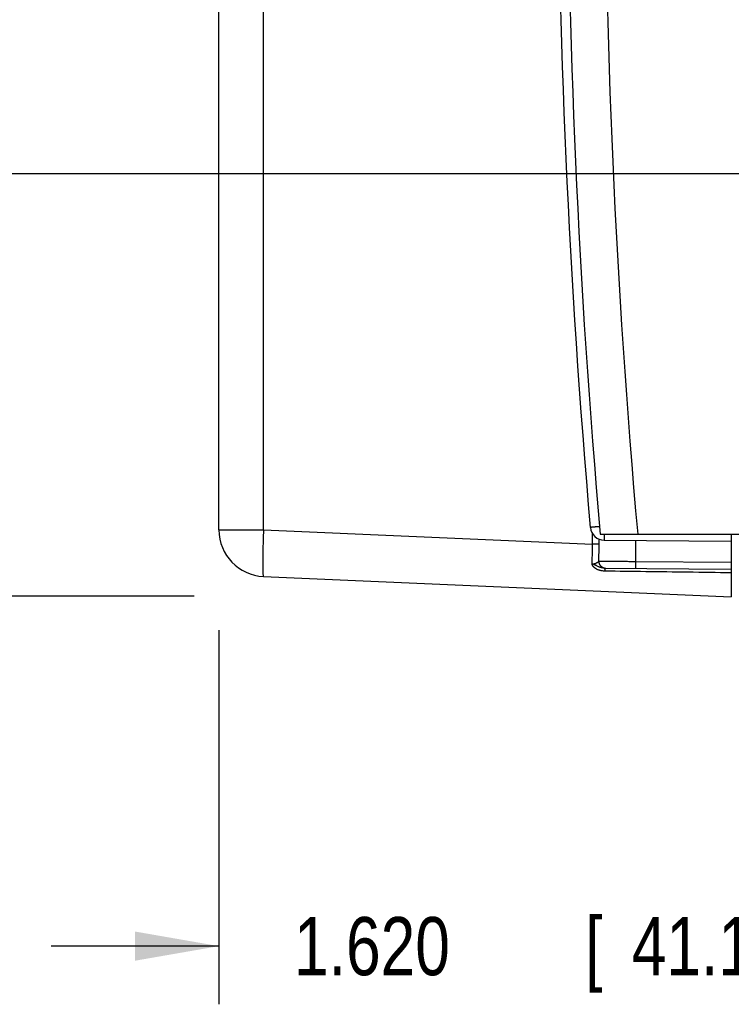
# Model space of a CAD drawing. Header units: inches. Extents: x 0 to 22, y 0 to 17.
# Tile 23 of 38: x 9.3 to 10.8, y 9.7 to 11.8. Entities that reach past the tile are written whole.
import ezdxf

# ---------------------------------------------------------------- set-up
doc = ezdxf.new("R2010")
doc.units = ezdxf.units.IN
doc.header["$LTSCALE"] = 1.21
doc.header["$MEASUREMENT"] = 0
doc.layers.get('0').update_dxf_attribs({"linetype": 'CONTINUOUS'})
doc.layers.add('DIMENSIONS', color=7, linetype='CONTINUOUS')
doc.styles.get("Standard").update_dxf_attribs({"font": 'txt', "width": 0.8})
doc.dimstyles.new('DIMSTYLE_1', dxfattribs={"dimtxt": 0.125, "dimasz": 0.18, "dimexe": 0.18, "dimexo": 0.0625, "dimgap": 0.09, "dimtad": 0, "dimtih": 1, "dimtoh": 1, "dimdec": 3, "dimzin": 4, "dimdsep": 46, "dimtxsty": 'STANDARD', "dimblk": '_FILLED', "dimblk1": '_FILLED', "dimblk2": '_FILLED', "dimcen": 0.09, "dimadec": 0, "dimazin": 0, "dimtp": 0.01, "dimtm": 0.01, "dimtfac": 1, "dimtdec": 3, "dimtofl": 0, "dimtmove": 0, "dimatfit": 3, "dimldrblk": '_FILLED', "dimfxl": 1, "dimtolj": 1, "dimtzin": 4, "dimarcsym": 0})

# ---------------------------------------------------------------- blocks, each defined once
blk = doc.blocks.new('_FILLED')
at = {"color": 0, "linetype": 'BYBLOCK'}
blk.add_solid([(0, 0), (-1, 0.174), (-1, -0.174)], dxfattribs=at)
blk = doc.blocks.new('*D9')
at = {"layer": 'DIMENSIONS', "color": 2, "linetype": 'CONTINUOUS'}
for p, q in [((11.001, 11.4596), (8.7763, 11.4596)), ((8.9013, 11.4596), (8.9013, 11.006)), ((8.9013, 10.5525), (8.9013, 11.006)), ((8.9013, 11.006), (8.9013, 10.2764)), ((9.6264, 10.5525), (8.7763, 10.5525)), ((8.9013, 10.2764), (8.6557, 10.2764))]:
    blk.add_line(p, q, dxfattribs=at)
at = {"layer": 'DIMENSIONS', "color": 2, "linetype": 'CONTINUOUS', "xscale": 0.18, "yscale": 0.18, "zscale": 0.18}
for p, rotation in [((8.9013, 11.4596), 90), ((8.9013, 10.5525), 270)]:
    blk.add_blockref('_FILLED', p, dxfattribs=dict(at, rotation=rotation))
at = {"layer": 'DIMENSIONS', "color": 2, "linetype": 'CONTINUOUS', "width": 0.8}
for s, p in [('[', (7.8932, 10.2139)), (']', (8.4932, 10.2139)), ('.907', (7.3682, 10.2139)), ('23.04', (7.9932, 10.2139))]:
    blk.add_text(s, height=0.125, dxfattribs=at).set_placement(p)
blk = doc.blocks.new('*D10')
at = {"layer": 'DIMENSIONS', "color": 2, "linetype": 'CONTINUOUS'}
for p, q in [((8.1513, 12.3512), (7.8814, 12.3512)), ((8.1513, 11.3135), (8.1513, 12.3512)), ((11.001, 12.0746), (8.0263, 12.0746)), ((8.1513, 12.0746), (8.1513, 11.3135)), ((8.1513, 10.5525), (8.1513, 11.3135)), ((9.66, 10.5525), (8.0263, 10.5525))]:
    blk.add_line(p, q, dxfattribs=at)
at = {"layer": 'DIMENSIONS', "color": 2, "linetype": 'CONTINUOUS', "xscale": 0.18, "yscale": 0.18, "zscale": 0.18}
for p, rotation in [((8.1513, 12.0746), 90), ((8.1513, 10.5525), 270)]:
    blk.add_blockref('_FILLED', p, dxfattribs=dict(at, rotation=rotation))
at = {"layer": 'DIMENSIONS', "color": 2, "linetype": 'CONTINUOUS', "width": 0.8}
for s, p in [('1.522', (6.4939, 12.2887)), ('[', (7.1189, 12.2887)), ('38.66', (7.2189, 12.2887)), (']', (7.7189, 12.2887))]:
    blk.add_text(s, height=0.125, dxfattribs=at).set_placement(p)
blk = doc.blocks.new('*D11')
at = {"layer": 'DIMENSIONS', "color": 2, "linetype": 'CONTINUOUS'}
for p, q in [((11.3336, 11.1925), (11.3336, 9.6758)), ((9.7133, 10.4795), (9.7133, 9.6758)), ((9.7133, 9.8008), (9.3533, 9.8008)), ((11.3336, 9.8008), (11.6936, 9.8008))]:
    blk.add_line(p, q, dxfattribs=at)
at = {"layer": 'DIMENSIONS', "color": 2, "linetype": 'CONTINUOUS', "xscale": 0.18, "yscale": 0.18, "zscale": 0.18}
blk.add_blockref('_FILLED', (9.7133, 9.8008), dxfattribs=at)
at = {"layer": 'DIMENSIONS', "color": 2, "linetype": 'CONTINUOUS', "xscale": 0.18, "yscale": 0.18, "zscale": 0.18, "rotation": 180}
blk.add_blockref('_FILLED', (11.3336, 9.8008), dxfattribs=at)
at = {"layer": 'DIMENSIONS', "color": 2, "linetype": 'CONTINUOUS', "width": 0.8}
for s, p in [('1.620', (9.8746, 9.7383)), ('[', (10.4996, 9.7383)), ('41.16', (10.5996, 9.7383)), (']', (11.0996, 9.7383))]:
    blk.add_text(s, height=0.125, dxfattribs=at).set_placement(p)

msp = doc.modelspace()

# ---------------------------------------------------------------- linework, layer by layer
at = {"color": 7, "linetype": 'CONTINUOUS'}
for p, q in [((9.7133, 10.6946), (9.7133, 13.8761)), ((9.809, 10.6946), (9.809, 13.8761)), ((9.7133, 10.6946), (9.809, 10.6946)), ((9.809, 10.6946), (10.5154, 10.6638)), ((10.5154, 10.6638), (10.5154, 10.6864)), ((10.532, 10.6858), (12.4553, 10.6858)), ((10.8133, 10.6858), (10.8133, 10.5508)), ((10.5295, 10.6638), (10.5154, 10.6638)), ((10.5295, 10.6638), (10.5295, 10.6748)), ((10.5403, 10.6727), (10.8133, 10.6703)), ((10.6076, 10.6721), (10.6076, 10.6271)), ((10.6076, 10.6271), (10.8133, 10.6253)), ((10.541, 10.6127), (10.8133, 10.6103)), ((9.809, 10.5947), (10.8133, 10.5508))]:
    msp.add_line(p, q, dxfattribs=at)
for centre, radius, start, end in [((28.5411, 12.2853), 18.08, 174.92453, 185.07547), ((28.5411, 12.2853), 18, 174.90191, 185.09809), ((28.4407, 12.2853), 18, 174.94741, 185.05259), ((9.8133, 10.6946), 0.1, 179.9912, 267.5), ((10.5406, 10.7027), 0.03, 185.0526, 269.5)]:
    msp.add_arc(centre, radius, start, end, dxfattribs=at)
for points, knots in [([(10.5307, 10.7019), (10.5303, 10.7018), (10.5292, 10.7017), (10.5272, 10.7016), (10.5248, 10.7014), (10.5225, 10.7012), (10.5204, 10.701), (10.5185, 10.7008), (10.5167, 10.7006), (10.5152, 10.7005), (10.5139, 10.7004), (10.5128, 10.7003), (10.5119, 10.7002), (10.5112, 10.7002), (10.511, 10.7001), (10.5107, 10.7001), (10.5107, 10.7001)], [0, 0, 0, 0, 0.051013, 0.176409, 0.296505, 0.409921, 0.51547, 0.612379, 0.699933, 0.777438, 0.844218, 0.899671, 0.9433, 0.974722, 0.993671, 1, 1, 1, 1]), ([(9.809, 10.6946), (9.8089, 10.6923), (9.8087, 10.6878), (9.8084, 10.681), (9.8082, 10.6743), (9.808, 10.6677), (9.8078, 10.6612), (9.8076, 10.6549), (9.8075, 10.6487), (9.8073, 10.6428), (9.8073, 10.6371), (9.8072, 10.6317), (9.8072, 10.6265), (9.8072, 10.6217), (9.8072, 10.6172), (9.8073, 10.6131), (9.8073, 10.6094), (9.8074, 10.6061), (9.8076, 10.6031), (9.8077, 10.6006), (9.8079, 10.5986), (9.8081, 10.597), (9.8084, 10.5958), (9.8086, 10.5951), (9.8088, 10.5947), (9.809, 10.5947)], [0, 0, 0, 0, 0.068094, 0.135864, 0.202996, 0.269174, 0.334092, 0.397446, 0.458941, 0.518293, 0.575228, 0.629485, 0.680812, 0.728963, 0.773709, 0.814849, 0.852197, 0.885594, 0.914905, 0.93998, 0.960685, 0.97695, 0.988774, 0.99626, 1, 1, 1, 1]), ([(10.5402, 10.6858), (10.5402, 10.6854), (10.5402, 10.6843), (10.5402, 10.6826), (10.5402, 10.6806), (10.5402, 10.6789), (10.5402, 10.6773), (10.5402, 10.676), (10.5402, 10.6748), (10.5402, 10.674), (10.5402, 10.6733), (10.5403, 10.673), (10.5403, 10.6727), (10.5403, 10.6727)], [0, 0, 0, 0, 0.091158, 0.253631, 0.402963, 0.537882, 0.657237, 0.76001, 0.845326, 0.91246, 0.960842, 0.990075, 1, 1, 1, 1]), ([(10.5144, 10.6216), (10.5144, 10.6236), (10.5146, 10.6274), (10.5148, 10.6334), (10.515, 10.6394), (10.5152, 10.6454), (10.5154, 10.6516), (10.5154, 10.6577), (10.5154, 10.6617), (10.5154, 10.6638)], [0, 0, 0, 0, 0.137284, 0.277761, 0.420697, 0.565249, 0.710559, 0.855764, 1, 1, 1, 1]), ([(10.5288, 10.6277), (10.5289, 10.63), (10.529, 10.6347), (10.5292, 10.6419), (10.5294, 10.6491), (10.5295, 10.6564), (10.5295, 10.6613), (10.5295, 10.6638)], [0, 0, 0, 0, 0.193936, 0.392052, 0.593232, 0.796293, 1, 1, 1, 1]), ([(10.5144, 10.6216), (10.5148, 10.6216), (10.5157, 10.6217), (10.5169, 10.6218), (10.5182, 10.6221), (10.5196, 10.6224), (10.5209, 10.6227), (10.5223, 10.6232), (10.5236, 10.6237), (10.5249, 10.6244), (10.5261, 10.625), (10.5271, 10.6257), (10.5279, 10.6264), (10.5285, 10.627), (10.5287, 10.6275), (10.5288, 10.6277)], [0, 0, 0, 0, 0.077191, 0.156427, 0.238152, 0.322723, 0.410149, 0.499886, 0.590345, 0.678672, 0.762048, 0.83757, 0.902898, 0.956897, 1, 1, 1, 1]), ([(10.5418, 10.6062), (10.5407, 10.6062), (10.5387, 10.6063), (10.5356, 10.6067), (10.5327, 10.6072), (10.5301, 10.608), (10.5277, 10.6088), (10.5256, 10.6097), (10.5239, 10.6106), (10.5224, 10.6115), (10.5211, 10.6124), (10.5201, 10.6132), (10.5191, 10.614), (10.5184, 10.6148), (10.5177, 10.6155), (10.5171, 10.6162), (10.5166, 10.6168), (10.5162, 10.6174), (10.5159, 10.6179), (10.5156, 10.6184), (10.5153, 10.6189), (10.5151, 10.6193), (10.5149, 10.6197), (10.5148, 10.6201), (10.5147, 10.6205), (10.5146, 10.6208), (10.5145, 10.6211), (10.5144, 10.6214), (10.5144, 10.6216), (10.5144, 10.6216)], [0, 0, 0, 0, 0.09236, 0.184316, 0.273276, 0.35673, 0.432298, 0.49858, 0.556703, 0.607992, 0.653408, 0.693779, 0.7298, 0.762061, 0.790992, 0.817014, 0.840514, 0.861833, 0.881209, 0.898709, 0.914444, 0.928634, 0.94168, 0.953857, 0.965289, 0.975905, 0.985463, 0.993656, 1, 1, 1, 1]), ([(10.541, 10.6127), (10.5402, 10.6127), (10.5385, 10.6128), (10.536, 10.6132), (10.5334, 10.6138), (10.5307, 10.6147), (10.528, 10.6157), (10.5257, 10.6169), (10.5237, 10.6179), (10.5219, 10.6189), (10.5203, 10.6197), (10.5189, 10.6204), (10.5177, 10.621), (10.5165, 10.6212), (10.5154, 10.6215), (10.5147, 10.6216), (10.5144, 10.6216)], [0, 0, 0, 0, 0.084936, 0.173976, 0.269245, 0.37254, 0.475392, 0.56717, 0.648045, 0.719003, 0.78138, 0.836275, 0.884344, 0.926403, 0.964365, 1, 1, 1, 1]), ([(10.5288, 10.6277), (10.5288, 10.6271), (10.5289, 10.626), (10.5291, 10.6244), (10.5296, 10.6228), (10.5302, 10.6212), (10.531, 10.6197), (10.532, 10.6184), (10.5331, 10.6171), (10.5343, 10.616), (10.5357, 10.615), (10.5372, 10.6142), (10.5387, 10.6135), (10.54, 10.6132), (10.5408, 10.613), (10.541, 10.6129)], [0, 0, 0, 0, 0.080534, 0.161038, 0.241519, 0.321968, 0.402375, 0.482734, 0.563041, 0.643293, 0.723492, 0.803643, 0.883753, 0.963829, 1, 1, 1, 1]), ([(10.5288, 10.6277), (10.5291, 10.6277), (10.5298, 10.6277), (10.531, 10.6277), (10.5327, 10.6277), (10.5348, 10.6277), (10.5372, 10.6276), (10.54, 10.6276), (10.5432, 10.6276), (10.5467, 10.6276), (10.5506, 10.6275), (10.5547, 10.6275), (10.5592, 10.6275), (10.5639, 10.6274), (10.5688, 10.6274), (10.574, 10.6274), (10.5793, 10.6273), (10.5848, 10.6273), (10.5904, 10.6273), (10.5961, 10.6272), (10.6018, 10.6272), (10.6057, 10.6272), (10.6076, 10.6271)], [0, 0, 0, 0, 0.010656, 0.026568, 0.047657, 0.073817, 0.104913, 0.140784, 0.181244, 0.226078, 0.275049, 0.327897, 0.384339, 0.444078, 0.506799, 0.572171, 0.639849, 0.709476, 0.780684, 0.853095, 0.92633, 1, 1, 1, 1]), ([(10.6076, 10.6271), (10.6076, 10.6266), (10.6076, 10.6256), (10.6076, 10.624), (10.6076, 10.6225), (10.6076, 10.6211), (10.6076, 10.6197), (10.6076, 10.6184), (10.6076, 10.6171), (10.6076, 10.616), (10.6076, 10.615), (10.6076, 10.6142), (10.6076, 10.6135), (10.6076, 10.6129), (10.6076, 10.6125), (10.6076, 10.6123), (10.6076, 10.6121), (10.6076, 10.6121)], [0, 0, 0, 0, 0.104515, 0.207885, 0.308977, 0.406683, 0.499934, 0.587707, 0.669042, 0.743047, 0.808912, 0.865917, 0.913436, 0.95095, 0.978051, 0.994447, 1, 1, 1, 1]), ([(10.541, 10.6129), (10.5413, 10.6129), (10.5422, 10.6128), (10.543, 10.6127), (10.5436, 10.6127)], [0, 0, 0, 0, 0.354107, 1, 1, 1, 1]), ([(10.541, 10.6127), (10.541, 10.6127), (10.5411, 10.6126), (10.5412, 10.6123), (10.5413, 10.6119), (10.5414, 10.6113), (10.5415, 10.6105), (10.5416, 10.6096), (10.5417, 10.6086), (10.5417, 10.6074), (10.5417, 10.6066), (10.5418, 10.6062)], [0, 0, 0, 0, 0.020995, 0.063433, 0.130196, 0.221229, 0.335738, 0.472518, 0.630052, 0.806553, 1, 1, 1, 1]), ([(10.8133, 10.6026), (10.7823, 10.603), (10.721, 10.6038), (10.6305, 10.605), (10.571, 10.6058), (10.5418, 10.6062)], [0, 0, 0, 0, 0.343357, 0.676776, 1, 1, 1, 1])]:
    msp.add_open_spline(points, degree=3, knots=knots, dxfattribs=at)

# ---------------------------------------------------------------- dimensions: what is measured, and where the dimension line sits
at = {"layer": 'DIMENSIONS', "color": 2, "linetype": 'CONTINUOUS'}
for base, p1, p2, picture, middle in [((8.1513, 12.0746), (9.66, 10.5525), (11.001, 12.0746), '*D10', (7.1564, 12.3512)), ((8.9013, 11.4596), (9.6264, 10.5525), (11.001, 11.4596), '*D9', (7.9807, 10.2764))]:
    dim = msp.add_linear_dim(base=base, p1=p1, p2=p2, angle=90, dimstyle='DIMSTYLE_1', dxfattribs=at)
    dim.commit()
    dim.dimension.update_dxf_attribs({"geometry": picture, "text_midpoint": middle, "dimtype": 160})
dim = msp.add_linear_dim(base=(11.3336, 9.8008), p1=(9.7133, 10.4795), p2=(11.3336, 11.1925), dimstyle='DIMSTYLE_1', dxfattribs=at)
dim.commit()
dim.dimension.update_dxf_attribs({"geometry": '*D11', "text_midpoint": (10.5371, 9.8008), "dimtype": 160})

doc.saveas('drawing.dxf')
